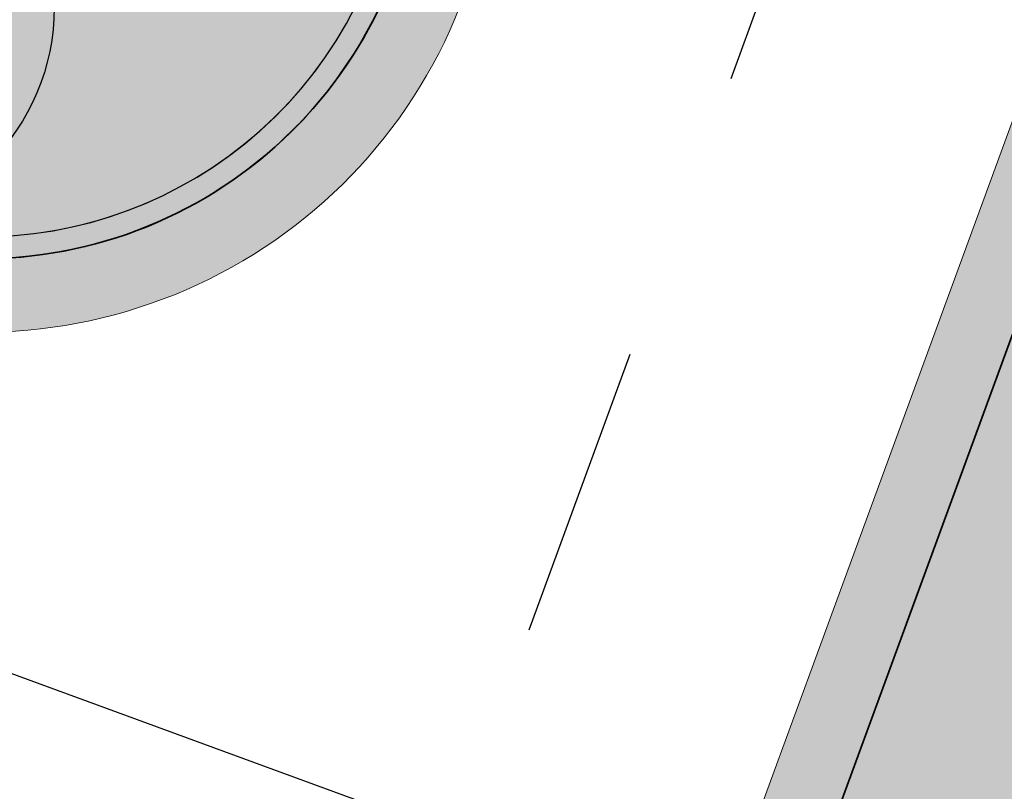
# Model space of a CAD drawing. Header units: metres. Extents: x 154038 to 155227, y 461678 to 462519.
# Tile 231 of 256: x 154709.58 to 154716.28, y 462230.61 to 462235.87. Entities that reach past the tile are written whole.
import ezdxf

# ---------------------------------------------------------------- set-up
doc = ezdxf.new("R2010")
doc.units = ezdxf.units.M
for name, pattern in [('AM-AS', [16, 10, -2, 2, -2]), ('DASHED', [0.75, 0.5, -0.25]), ('VH-OPSLUITBAND_100X200', [16, 8, -2, 4, -2])]:
    doc.linetypes.add(name, pattern=pattern)
for name, color, linetype, lineweight in [('B-GV-GR-BOOM-G', 82, 'Continuous', 25), ('B-GV-GR-BOOM-G2', 92, 'Continuous', 25), ('B-GV-GR-BOOM-S', 3, 'Continuous', 25), ('N-WE-VH-KANTOPSLUITING_OPSLUITBAND_150X250-G', 140, 'VH-OPSLUITBAND_100X200', 0), ('N-WE-VH-KANTVERHARDING_MOLGOOT-G', 6, 'Continuous', 18), ('N-WE-VH-VERHARDING_GRASSTEEN_parkeren-G', 3, 'Continuous', 18), ('N-WE-VH-VERHARDING_GRASSTEEN_parkeren-V', 73, 'Continuous', 18), ('N-WE-VH-VERHARDING_STRAATBAKSTEEN_Rijbaan-KV_DF-G', 160, 'Continuous', 35)]:
    doc.layers.add(name, color=color, linetype=linetype, lineweight=lineweight)
for name, color, linetype in [('N-GV-GR-GROENVOORZIENING_plantvakStraat_LAAG-G', 3, 'Continuous'), ('N-PV-VW-MARKERING_Pvak-G', 161, 'DASHED'), ('N-PV-WEG_RIJBAAN-AS-G', 40, 'AM-AS')]:
    doc.layers.add(name, color=color, linetype=linetype)
doc.layers.add('N-GV-GR-GROENVOORZIENING_plantvakStraat_LAAG-V', color=7, linetype='Continuous', true_color=0xcedc00)
for name, color, linetype, lineweight, true_color in [('N-WE-VH-KANTOPSLUITING_OPSLUITBAND_150X250-V', 7, 'Continuous', 5, 0xbbbcbc), ('N-WE-VH-KANTVERHARDING_MOLGOOT-V', 7, 'Continuous', 18, 0xb76059), ('N-WE-VH-VERHARDING_STRAATBAKSTEEN_Rijbaan-KV_DF-V', 7, 'Continuous', 18, 0xb33d26)]:
    doc.layers.add(name, color=color, linetype=linetype, lineweight=lineweight, true_color=true_color)

# ---------------------------------------------------------------- blocks, each defined once
blk = doc.blocks.new('*U338')
at = {"layer": 'B-GV-GR-BOOM-G', "color": 0}
blk.add_circle((-2.455635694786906e-11, 1.70530256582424e-11), 1.5, dxfattribs=at)
at = {"layer": 'B-GV-GR-BOOM-G2', "color": 0}
blk.add_circle((0, 0), 0.125, dxfattribs=at)

msp = doc.modelspace()

# ---------------------------------------------------------------- hatches: boundary and pattern name
at = {"layer": 'N-GV-GR-GROENVOORZIENING_plantvakStraat_LAAG-V'}
h = msp.add_hatch(color=256, dxfattribs=at)
h.dxf.hatch_style = 1
edge = h.paths.add_edge_path()
edge.add_arc((154704.3736380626, 462237.687580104), 1.099999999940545, 69.88114157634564, 159.8551295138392)
edge.add_line((154703.3409307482, 462238.0664146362), (154702.8000156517, 462236.5918738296))
edge.add_line((154702.8000156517, 462236.5918738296), (154708.3399034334, 462234.5625555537))
edge.add_arc((154709.3202092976, 462237.2386535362), 2.849999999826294, 249.8812514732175, 336.2614109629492)
edge.add_line((154711.9290755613, 462236.0913450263), (154704.7520037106, 462238.7204593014))
at = {"layer": 'N-WE-VH-KANTOPSLUITING_OPSLUITBAND_150X250-V'}
h = msp.add_hatch(color=256, dxfattribs=at)
h.dxf.hatch_style = 1
edge = h.paths.add_edge_path()
edge.add_line((154703.7389970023, 462236.2479057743), (154703.6874019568, 462236.107058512))
edge.add_line((154703.6874019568, 462236.107058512), (154708.288308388, 462234.4217082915))
edge.add_arc((154709.3202092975, 462237.2386535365), 3.000000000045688, 249.881251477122, 339.8812514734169)
edge.add_line((154712.1371545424, 462236.2067526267), (154712.5279064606, 462237.2734507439))
edge.add_line((154712.5279064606, 462237.2734507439), (154712.3870526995, 462237.3250280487))
edge.add_line((154712.3870526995, 462237.3250280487), (154711.9963072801, 462236.2583476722))
edge.add_arc((154709.3202092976, 462237.2386535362), 2.849999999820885, 249.8812514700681, 339.8812514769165, ccw=False)
edge.add_line((154708.3399034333, 462234.5625555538), (154703.7389970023, 462236.2479057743))
at = {"layer": 'N-WE-VH-KANTVERHARDING_MOLGOOT-V'}
h = msp.add_hatch(color=256, dxfattribs=at)
h.dxf.hatch_style = 1
edge = h.paths.add_edge_path()
edge.add_line((154732.2051845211, 462281.4619325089), (154729.9240080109, 462279.8082978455))
edge.add_arc((154735.7931758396, 462271.7118252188), 9.999999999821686, 125.9385176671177, 159.8812514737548)
edge.add_line((154726.4033583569, 462275.1514949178), (154712.1371545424, 462236.2067526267))
edge.add_arc((154709.3202092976, 462237.2386535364), 3.000000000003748, 249.8812514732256, 339.8812514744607, ccw=False)
edge.add_line((154708.2883083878, 462234.4217082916), (154665.7141055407, 462250.0174529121))
edge.add_line((154665.7141055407, 462250.0174529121), (154665.5421220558, 462249.547962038))
edge.add_line((154665.5421220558, 462249.547962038), (154708.1163249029, 462233.9522174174))
edge.add_arc((154709.3202092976, 462237.2386535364), 3.500000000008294, 249.8812514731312, 339.8812514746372)
edge.add_line((154712.6066454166, 462236.0347691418), (154726.8728492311, 462274.9795114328))
edge.add_arc((154735.7931758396, 462271.7118252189), 9.499999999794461, 125.93851766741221, 159.8812514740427, ccw=False)
edge.add_line((154730.2174664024, 462279.4034742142), (154732.4986429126, 462281.0571088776))
edge.add_line((154732.4986429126, 462281.0571088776), (154732.2051845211, 462281.4619325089))
h = msp.add_hatch(color=256, dxfattribs=at)
h.dxf.hatch_style = 1
edge = h.paths.add_edge_path()
edge.add_arc((154735.5031648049, 462271.5015949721), 5.500000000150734, 125.938465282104, 138.1345543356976, ccw=False)
edge.add_line((154732.2751265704, 462275.9546578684), (154735.5535787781, 462278.331221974))
edge.add_line((154735.5535787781, 462278.331221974), (154735.8470371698, 462277.9263983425))
edge.add_line((154735.8470371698, 462277.9263983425), (154732.5685849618, 462275.549834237))
edge.add_arc((154735.503167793, 462271.5015971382), 5.00000000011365, 125.9385023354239, 138.134550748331)
edge.add_arc((154733.2690260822, 462273.5037486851), 1.999999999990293, 138.1345799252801, 197.618211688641)
edge.add_arc((154736.1283149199, 462274.4117704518), 5.000006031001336, 197.6182283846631, 249.8332006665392)
edge.add_line((154734.4045412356, 462269.7183000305), (154751.0397480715, 462263.6249638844))
edge.add_line((154751.0397480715, 462263.6249638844), (154749.540967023, 462259.5858871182))
edge.add_line((154749.540967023, 462259.5858871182), (154731.4373129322, 462266.2171031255))
edge.add_arc((154730.4054804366, 462263.4001328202), 2.999999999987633, 69.88264298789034, 159.8812514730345)
edge.add_line((154727.5885351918, 462264.43203373), (154713.9613245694, 462227.2316535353))
edge.add_line((154713.9613245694, 462227.2316535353), (154664.0630640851, 462245.5103405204))
edge.add_line((154664.0630640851, 462245.5103405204), (154664.2350475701, 462245.9798313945))
edge.add_line((154664.2350475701, 462245.9798313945), (154713.6638171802, 462227.8731278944))
edge.add_line((154713.6638171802, 462227.8731278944), (154727.1190443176, 462264.604017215))
edge.add_arc((154730.4054804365, 462263.4001328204), 3.499999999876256, 69.88264298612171, 159.8812514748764, ccw=False)
edge.add_line((154731.6092850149, 462266.6865981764), (154749.2454149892, 462260.226632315))
edge.add_line((154749.2454149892, 462260.226632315), (154750.3963016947, 462263.3281658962))
edge.add_line((154750.3963016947, 462263.3281658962), (154734.2366165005, 462269.2473224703))
edge.add_arc((154736.1283081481, 462274.4117684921), 5.50000000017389, 197.6181944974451, 249.8826569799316, ccw=False)
edge.add_arc((154733.2690250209, 462273.5037486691), 2.500000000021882, 138.134648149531, 197.6181433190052, ccw=False)
at = {"layer": 'N-WE-VH-VERHARDING_GRASSTEEN_parkeren-V'}
h = msp.add_hatch(color=256, dxfattribs=at)
h.dxf.hatch_style = 1
h.paths.add_polyline_path([(154718.7149480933, 462240.2083812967), (154720.5929115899, 462239.5204473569), (154716.4653079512, 462228.2526663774), (154714.5873444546, 462228.9406003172)])
at = {"layer": 'N-WE-VH-VERHARDING_STRAATBAKSTEEN_Rijbaan-KV_DF-V'}
h = msp.add_hatch(color=256, dxfattribs=at)
h.dxf.hatch_style = 1
edge = h.paths.add_edge_path()
edge.add_line((154346.3655189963, 462123.4474894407), (154339.6690574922, 462103.1804047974))
edge.add_line((154339.6690574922, 462103.1804047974), (154331.5193567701, 462083.4356807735))
edge.add_line((154331.5193567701, 462083.4356807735), (154321.8864262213, 462064.3270959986))
edge.add_line((154321.8864262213, 462064.3270959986), (154319.064452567, 462059.5558212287))
edge.add_line((154319.064452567, 462059.5558212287), (154316.2103360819, 462061.243890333))
edge.add_arc((154313.6649621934, 462056.9402788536), 4.999999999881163, 59.39777921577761, 149.4251789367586)
edge.add_line((154309.3601339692, 462059.4835943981), (154295.4018813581, 462035.8577883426))
edge.add_arc((154299.7067095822, 462033.3144727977), 4.999999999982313, 149.425178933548, 239.2784399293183)
edge.add_line((154297.1523773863, 462029.0161723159), (154310.3450331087, 462021.1762305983))
edge.add_arc((154317.2452423, 462033.549449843), 14.16719595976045, 240.8527758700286, 248.9522969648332)
edge.add_line((154312.1571632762, 462020.327464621), (154334.4042784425, 462011.1510402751))
edge.add_arc((154336.3108423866, 462015.7732706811), 4.999999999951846, 247.5849764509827, 256.0899883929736)
edge.add_line((154335.1088540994, 462010.9198982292), (154350.5998025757, 462007.0834033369))
edge.add_arc((154349.3978142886, 462002.2300308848), 5.000000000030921, 59.37977109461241, 76.0899883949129, ccw=False)
edge.add_line((154351.944540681, 462006.5328421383), (154352.6260687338, 462006.1294627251))
edge.add_arc((154355.1727951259, 462010.4322739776), 4.999999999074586, 239.3797710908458, 256.0899883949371)
edge.add_line((154353.9708068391, 462005.5789015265), (154356.9781779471, 462004.8340984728))
edge.add_line((154356.9781779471, 462004.8340984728), (154367.5271780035, 462002.1693614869))
edge.add_line((154367.5271780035, 462002.1693614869), (154370.594703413, 462001.3944872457))
edge.add_arc((154371.8192663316, 462006.2422130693), 5.000000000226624, 255.8233322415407, 334.7988763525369)
edge.add_line((154376.3433598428, 462004.1132278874), (154378.3551998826, 462008.3883879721))
edge.add_arc((154373.8311063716, 462010.5173731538), 5.000000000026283, 334.7988763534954, 345.8749618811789)
edge.add_line((154378.6799336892, 462009.2971790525), (154401.6515090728, 462100.5820018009))
edge.add_line((154401.6515090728, 462100.5820018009), (154406.9852191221, 462099.2397882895))
edge.add_line((154406.9852191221, 462099.2397882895), (154397.3315953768, 462060.8780600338))
edge.add_line((154397.3315953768, 462060.8780600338), (154396.6527595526, 462061.0488872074))
edge.add_line((154396.6527595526, 462061.0488872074), (154394.6715745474, 462053.1760217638))
edge.add_line((154394.6715745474, 462053.1760217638), (154395.3511736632, 462053.0050023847))
edge.add_line((154395.3511736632, 462053.0050023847), (154390.2256132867, 462032.6401919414))
edge.add_line((154390.2256132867, 462032.6401919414), (154389.5467596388, 462032.8109482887))
edge.add_line((154389.5467596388, 462032.8109482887), (154388.7372010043, 462029.5939109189))
edge.add_line((154388.7372010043, 462029.5939109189), (154389.4156288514, 462029.4214625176))
edge.add_line((154389.4156288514, 462029.4214625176), (154383.7651946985, 462006.9676746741))
edge.add_line((154383.7651946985, 462006.9676746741), (154376.807218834, 461992.1819759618))
edge.add_arc((154381.331312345, 461990.0529907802), 4.999999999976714, 154.7988763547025, 166.0156035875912)
edge.add_line((154376.4795044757, 461991.2612789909), (154371.1051861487, 461969.68365288))
edge.add_line((154371.1051861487, 461969.68365288), (154363.8723419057, 461953.1420104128))
edge.add_arc((154368.4536651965, 461951.1389210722), 5.000088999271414, 156.3836358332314, 248.3411709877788)
edge.add_line((154366.60823727, 461946.491848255), (154366.6592998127, 461946.4715747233))
edge.add_line((154366.6592998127, 461946.4715747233), (154352.2416857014, 461952.1958481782))
edge.add_arc((154354.0386536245, 461956.8622859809), 5.000473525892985, 248.939130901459, 336.380420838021)
edge.add_line((154358.6202168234, 461954.8587855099), (154365.8806715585, 461971.4635736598))
edge.add_line((154365.8806715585, 461971.4635736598), (154371.1315098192, 461992.5091953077))
edge.add_arc((154366.27970195, 461993.7174835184), 4.999999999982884, 346.0156035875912, 435.8233322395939)
edge.add_line((154367.5042648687, 461998.5652093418), (154356.1296396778, 462001.438503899))
edge.add_line((154356.1296396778, 462001.438503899), (154353.1565705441, 462002.1748154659))
edge.add_arc((154351.9545822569, 461997.321443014), 4.99999999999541, 76.08998839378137, 92.77818827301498)
edge.add_line((154351.7122345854, 462002.315566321), (154350.8803402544, 462002.2858641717))
edge.add_arc((154350.6379925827, 462007.2799874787), 4.999999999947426, 256.0899883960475, 272.778188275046, ccw=False)
edge.add_line((154349.4360042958, 462002.4266150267), (154337.7325265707, 462005.3251033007))
edge.add_arc((154337.2517312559, 462003.38375432), 1.999999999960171, 76.08998839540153, 165.7499673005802)
edge.add_line((154335.3132697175, 462003.8760620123), (154335.1888994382, 462003.3863540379))
edge.add_line((154335.1888994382, 462003.3863540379), (154331.809089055, 462004.2350527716))
edge.add_line((154331.809089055, 462004.2350527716), (154332.0188515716, 462005.1214022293))
edge.add_arc((154330.0726110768, 462005.5819974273), 1.999999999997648, 346.6854067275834, 427.584976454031)
edge.add_line((154330.8352366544, 462007.4308895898), (154310.3759552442, 462015.8698735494))
edge.add_arc((154317.2452423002, 462033.5494498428), 18.96719595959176, 240.6390520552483, 248.76667882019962, ccw=False)
edge.add_line((154307.9454396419, 462017.0186243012), (154294.2962136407, 462025.129890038))
edge.add_arc((154292.7636143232, 462022.5509097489), 2.999999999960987, 59.27843992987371, 165.8531268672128)
edge.add_line((154289.8545971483, 462023.2841348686), (154287.8359008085, 462015.2751044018))
edge.add_line((154287.8359008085, 462015.2751044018), (154283.8632318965, 462016.2799413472))
edge.add_line((154283.8632318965, 462016.2799413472), (154284.9895646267, 462020.85211158))
edge.add_line((154284.9895646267, 462020.85211158), (154281.4008986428, 462022.9723146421))
edge.add_line((154281.4008986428, 462022.9723146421), (154304.5232118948, 462062.1092541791))
edge.add_arc((154313.1334630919, 462057.0210789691), 10.00129754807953, 72.70910643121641, 149.419295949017, ccw=False)
edge.add_arc((154316.7007223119, 462068.4799534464), 2.000000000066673, 252.7032232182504, 333.2466271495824)
edge.add_line((154318.4866272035, 462067.5796514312), (154327.4245828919, 462085.3096333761))
edge.add_line((154327.4245828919, 462085.3096333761), (154335.4473333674, 462104.7467881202))
edge.add_line((154335.4473333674, 462104.7467881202), (154342.0407687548, 462124.7020604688))
edge.add_line((154342.0407687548, 462124.7020604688), (154352.1387758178, 462165.04183881))
edge.add_line((154352.1387758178, 462165.04183881), (154355.7628846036, 462164.1322223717))
edge.add_line((154355.7628846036, 462164.1322223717), (154353.9603339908, 462153.7867322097))
edge.add_line((154353.9603339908, 462153.7867322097), (154346.3655189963, 462123.4474894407))
edge = h.paths.add_edge_path(flags=17)
edge.add_arc((154735.5031688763, 462271.5015979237), 4.999999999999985, 125.9385176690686, 138.150287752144, ccw=False)
edge.add_line((154732.5685849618, 462275.549834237), (154735.8470371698, 462277.9263983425))
edge.add_arc((154736.4339539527, 462277.1167510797), 1.000000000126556, 44.27258667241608, 125.93851766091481, ccw=False)
edge.add_line((154737.1499807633, 462277.8148238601), (154732.334294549, 462282.9696525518))
edge.add_arc((154731.6182677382, 462282.2715797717), 1.000000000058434, -54.06148233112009, 44.272586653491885, ccw=False)
edge.add_line((154732.2051845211, 462281.4619325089), (154729.9240080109, 462279.8082978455))
edge.add_arc((154735.7931758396, 462271.7118252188), 9.999999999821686, 125.9385176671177, 159.8812514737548)
edge.add_line((154726.4033583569, 462275.1514949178), (154712.1371545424, 462236.2067526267))
edge.add_arc((154709.3202092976, 462237.2386535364), 3.000000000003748, 249.8812514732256, 339.8812514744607, ccw=False)
edge.add_line((154708.2883083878, 462234.4217082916), (154663.7725424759, 462250.7286845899))
edge.add_line((154663.7725424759, 462250.7286845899), (154656.1079703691, 462250.0630933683))
edge.add_line((154656.1079703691, 462250.0630933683), (154584.3613417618, 462276.2290524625))
edge.add_arc((154586.0632988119, 462280.9304984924), 5.000025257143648, 159.6304989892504, 250.09938210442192, ccw=False)
edge.add_line((154581.3759381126, 462282.6708726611), (154586.6440892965, 462297.0625800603))
edge.add_line((154586.6440892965, 462297.0625800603), (154545.8382322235, 462312.2135262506))
edge.add_line((154545.8382322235, 462312.2135262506), (154543.9238186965, 462307.0574598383))
edge.add_line((154543.9238186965, 462307.0574598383), (154578.6714521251, 462294.1558922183))
edge.add_arc((154577.6272265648, 462291.3434923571), 3.000000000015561, -20.21334639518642, 69.63036995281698, ccw=False)
edge.add_line((154580.442464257, 462290.3069419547), (154576.1003610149, 462278.5139286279))
edge.add_arc((154571.4082981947, 462280.2415126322), 5.000000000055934, 301.49318088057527, 339.7866536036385, ccw=False)
edge.add_arc((154579.2442544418, 462267.4509774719), 9.999999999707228, 121.4931808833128, 159.6303699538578)
edge.add_line((154569.869588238, 462270.9317293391), (154560.0751634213, 462244.5540653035))
edge.add_arc((154557.2717091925, 462245.6220748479), 2.999999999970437, 249.9106884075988, 339.14506041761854, ccw=False)
edge.add_line((154556.2412556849, 462242.8045998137), (154537.0470548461, 462249.8246199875))
edge.add_arc((154536.360085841, 462247.9463032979), 2.000000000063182, 69.9106884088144, 159.7067651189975)
edge.add_line((154534.484226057, 462248.6399531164), (154518.7866293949, 462206.1884314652))
edge.add_line((154518.7866293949, 462206.1884314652), (154517.1266457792, 462201.6684760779))
edge.add_line((154517.1266457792, 462201.6684760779), (154504.0308506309, 462166.2479160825))
edge.add_line((154504.0308506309, 462166.2479160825), (154508.5329932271, 462164.5833704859))
edge.add_line((154508.5329932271, 462164.5833704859), (154521.6305956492, 462200.0088186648))
edge.add_line((154521.6305956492, 462200.0088186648), (154523.2905399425, 462204.5286669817))
edge.add_line((154523.2905399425, 462204.5286669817), (154536.2906664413, 462239.6853322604))
edge.add_arc((154540.9803159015, 462237.9512077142), 5.000000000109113, 69.91068840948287, 159.706765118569, ccw=False)
edge.add_line((154542.6977384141, 462242.6469994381), (154554.4056087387, 462238.3650037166))
edge.add_arc((154557.1538001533, 462245.8775869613), 7.999466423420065, 249.90688527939, 339.6332798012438)
edge.add_line((154564.6531743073, 462243.093552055), (154574.4386699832, 462269.447448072))
edge.add_arc((154579.1259759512, 462267.7069990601), 5.000000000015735, 69.96311292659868, 159.6294766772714, ccw=False)
edge.add_line((154580.8391011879, 462272.4043602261), (154655.4630948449, 462245.1890275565))
edge.add_line((154655.4630948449, 462245.1890275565), (154663.1240823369, 462245.8543074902))
edge.add_line((154663.1240823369, 462245.8543074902), (154713.9613245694, 462227.2316535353))
edge.add_line((154713.9613245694, 462227.2316535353), (154727.5885351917, 462264.4320337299))
edge.add_arc((154730.4054804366, 462263.4001328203), 2.999999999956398, 69.882642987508, 159.8812514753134, ccw=False)
edge.add_line((154731.4373129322, 462266.2171031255), (154749.540967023, 462259.5858871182))
edge.add_line((154749.540967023, 462259.5858871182), (154751.0397480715, 462263.6249638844))
edge.add_line((154751.0397480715, 462263.6249638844), (154734.4045412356, 462269.7183000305))
edge.add_arc((154736.1283149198, 462274.4117704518), 5.000006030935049, 197.6182283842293, 249.83320066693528, ccw=False)
edge.add_arc((154733.2690260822, 462273.5037486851), 2.000000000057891, 138.1345799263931, 197.6182116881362, ccw=False)
edge.add_line((154731.7795971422, 462274.8385151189), (154731.7786818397, 462274.8374930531))
edge = h.paths.add_edge_path(flags=0)
edge.add_arc((154536.360085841, 462247.9463032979), 2.000000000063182, 69.9106884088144, 159.7067651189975, ccw=False)
edge.add_arc((154536.360085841, 462247.9463032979), 2.000000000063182, 69.9106884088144, 159.7067651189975)
edge = h.paths.add_edge_path(flags=0)
edge.add_arc((154735.7931758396, 462271.7118252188), 9.999999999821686, 125.93851766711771, 159.8812514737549, ccw=False)
edge.add_arc((154735.7931758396, 462271.7118252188), 9.999999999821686, 125.9385176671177, 159.8812514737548)
edge = h.paths.add_edge_path(flags=17)
edge.add_arc((154735.5031688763, 462271.5015979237), 4.999999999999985, 125.9385176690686, 138.150287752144)
edge.add_line((154731.7795971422, 462274.8385151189), (154731.7786818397, 462274.8374930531))
edge.add_arc((154733.2690260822, 462273.5037486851), 2.000000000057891, 138.134579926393, 197.6182116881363)
edge.add_arc((154736.1283149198, 462274.4117704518), 5.000006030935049, 197.6182283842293, 249.8332006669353)
edge.add_line((154751.0397480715, 462263.6249638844), (154734.4045412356, 462269.7183000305))
edge.add_line((154749.540967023, 462259.5858871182), (154751.0397480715, 462263.6249638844))
edge.add_line((154731.4373129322, 462266.2171031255), (154749.540967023, 462259.5858871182))
edge.add_arc((154730.4054804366, 462263.4001328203), 2.999999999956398, 69.88264298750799, 159.8812514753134)
edge.add_line((154713.9613245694, 462227.2316535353), (154727.5885351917, 462264.4320337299))
edge.add_line((154663.1240823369, 462245.8543074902), (154713.9613245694, 462227.2316535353))
edge.add_line((154655.4630948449, 462245.1890275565), (154663.1240823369, 462245.8543074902))
edge.add_line((154580.8391011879, 462272.4043602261), (154655.4630948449, 462245.1890275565))
edge.add_arc((154579.1259759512, 462267.7069990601), 5.000000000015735, 69.96311292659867, 159.6294766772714)
edge.add_line((154564.6531743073, 462243.093552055), (154574.4386699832, 462269.447448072))
edge.add_arc((154557.1538001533, 462245.8775869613), 7.999466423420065, 249.90688527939, 339.6332798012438)
edge.add_line((154542.6977384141, 462242.6469994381), (154554.4056087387, 462238.3650037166))
edge.add_arc((154540.9803159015, 462237.9512077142), 5.000000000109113, 69.9106884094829, 159.706765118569)
edge.add_line((154523.2905399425, 462204.5286669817), (154536.2906664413, 462239.6853322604))
edge.add_line((154521.6305956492, 462200.0088186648), (154523.2905399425, 462204.5286669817))
edge.add_line((154508.5329932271, 462164.5833704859), (154521.6305956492, 462200.0088186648))
edge.add_line((154504.0308506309, 462166.2479160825), (154508.5329932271, 462164.5833704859))
edge.add_line((154517.1266457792, 462201.6684760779), (154504.0308506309, 462166.2479160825))
edge.add_line((154518.7866293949, 462206.1884314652), (154517.1266457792, 462201.6684760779))
edge.add_line((154534.484226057, 462248.6399531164), (154518.7866293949, 462206.1884314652))
edge.add_arc((154536.360085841, 462247.9463032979), 2.000000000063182, 69.9106884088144, 159.7067651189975)
edge.add_line((154556.2412556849, 462242.8045998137), (154537.0470548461, 462249.8246199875))
edge.add_arc((154557.2717091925, 462245.6220748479), 2.999999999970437, 249.9106884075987, 339.1450604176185)
edge.add_line((154569.869588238, 462270.9317293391), (154560.0751634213, 462244.5540653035))
edge.add_arc((154579.2442544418, 462267.4509774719), 9.999999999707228, 121.4931808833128, 159.6303699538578)
edge.add_arc((154571.4082981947, 462280.2415126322), 5.000000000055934, 301.4931808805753, 339.7866536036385)
edge.add_line((154580.442464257, 462290.3069419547), (154576.1003610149, 462278.5139286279))
edge.add_arc((154577.6272265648, 462291.3434923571), 3.000000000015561, 339.7866536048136, 429.6303699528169)
edge.add_line((154543.9238186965, 462307.0574598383), (154578.6714521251, 462294.1558922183))
edge.add_line((154545.8382322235, 462312.2135262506), (154543.9238186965, 462307.0574598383))
edge.add_line((154586.6440892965, 462297.0625800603), (154545.8382322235, 462312.2135262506))
edge.add_line((154581.3759381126, 462282.6708726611), (154586.6440892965, 462297.0625800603))
edge.add_arc((154586.0632988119, 462280.9304984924), 5.000025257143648, 159.6304989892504, 250.0993821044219)
edge.add_line((154656.1079703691, 462250.0630933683), (154584.3613417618, 462276.2290524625))
edge.add_line((154663.7725424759, 462250.7286845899), (154656.1079703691, 462250.0630933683))
edge.add_line((154708.2883083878, 462234.4217082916), (154663.7725424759, 462250.7286845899))
edge.add_arc((154709.3202092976, 462237.2386535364), 3.000000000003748, 249.8812514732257, 339.8812514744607)
edge.add_line((154726.4033583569, 462275.1514949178), (154712.1371545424, 462236.2067526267))
edge.add_arc((154735.7931758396, 462271.7118252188), 9.999999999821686, 125.9385176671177, 159.8812514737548)
edge.add_line((154732.2051845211, 462281.4619325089), (154729.9240080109, 462279.8082978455))
edge.add_arc((154731.6182677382, 462282.2715797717), 1.000000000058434, 305.9385176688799, 404.2725866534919)
edge.add_line((154732.334294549, 462282.9696525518), (154737.1499807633, 462277.8148238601))
edge.add_arc((154736.4339539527, 462277.1167510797), 1.000000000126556, 44.27258667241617, 125.9385176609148)
edge.add_line((154735.8470371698, 462277.9263983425), (154732.5685849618, 462275.549834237))
edge = h.paths.add_edge_path(flags=0)
edge.add_arc((154736.1283149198, 462274.4117704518), 5.000006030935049, 197.6182283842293, 249.8332006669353)
edge.add_arc((154736.1283149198, 462274.4117704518), 5.000006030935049, 197.6182283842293, 249.8332006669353)
edge = h.paths.add_edge_path(flags=0)
edge.add_arc((154733.2690260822, 462273.5037486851), 2.000000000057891, 138.134579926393, 197.6182116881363)
edge.add_arc((154733.2690260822, 462273.5037486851), 2.000000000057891, 138.134579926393, 197.6182116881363)
edge = h.paths.add_edge_path(flags=0)
edge.add_line((154731.7795971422, 462274.8385151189), (154731.7786818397, 462274.8374930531))
edge.add_line((154731.7795971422, 462274.8385151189), (154731.7786818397, 462274.8374930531))
edge = h.paths.add_edge_path(flags=0)
edge.add_arc((154735.5031688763, 462271.5015979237), 4.999999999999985, 125.9385176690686, 138.150287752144)
edge.add_arc((154735.5031688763, 462271.5015979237), 4.999999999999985, 125.9385176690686, 138.150287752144)
edge = h.paths.add_edge_path(flags=0)
edge.add_line((154732.2051845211, 462281.4619325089), (154729.9240080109, 462279.8082978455))
edge.add_line((154732.2051845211, 462281.4619325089), (154729.9240080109, 462279.8082978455))
edge = h.paths.add_edge_path(flags=0)
edge.add_arc((154731.6182677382, 462282.2715797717), 1.000000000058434, 305.9385176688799, 404.2725866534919)
edge.add_arc((154731.6182677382, 462282.2715797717), 1.000000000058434, 305.9385176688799, 404.2725866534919)
edge = h.paths.add_edge_path(flags=0)
edge.add_line((154737.1499807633, 462277.8148238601), (154732.334294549, 462282.9696525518))
edge.add_line((154737.1499807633, 462277.8148238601), (154732.334294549, 462282.9696525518))
edge = h.paths.add_edge_path(flags=0)
edge.add_arc((154736.4339539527, 462277.1167510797), 1.000000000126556, 44.27258667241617, 125.9385176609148)
edge.add_arc((154736.4339539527, 462277.1167510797), 1.000000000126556, 44.27258667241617, 125.9385176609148)
edge = h.paths.add_edge_path(flags=0)
edge.add_line((154732.5685849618, 462275.549834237), (154735.8470371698, 462277.9263983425))
edge.add_line((154732.5685849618, 462275.549834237), (154735.8470371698, 462277.9263983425))
edge = h.paths.add_edge_path(flags=0)
edge.add_line((154556.2412556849, 462242.8045998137), (154537.0470548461, 462249.8246199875))
edge.add_line((154556.2412556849, 462242.8045998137), (154537.0470548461, 462249.8246199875))
edge = h.paths.add_edge_path(flags=0)
edge.add_arc((154557.2717091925, 462245.6220748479), 2.999999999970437, 249.9106884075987, 339.1450604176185)
edge.add_arc((154557.2717091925, 462245.6220748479), 2.999999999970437, 249.9106884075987, 339.1450604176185)
edge = h.paths.add_edge_path(flags=0)
edge.add_line((154569.869588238, 462270.9317293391), (154560.0751634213, 462244.5540653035))
edge.add_line((154569.869588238, 462270.9317293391), (154560.0751634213, 462244.5540653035))
edge = h.paths.add_edge_path(flags=0)
edge.add_arc((154579.2442544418, 462267.4509774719), 9.999999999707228, 121.4931808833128, 159.6303699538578)
edge.add_arc((154579.2442544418, 462267.4509774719), 9.999999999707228, 121.4931808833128, 159.6303699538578)
edge = h.paths.add_edge_path(flags=0)
edge.add_arc((154571.4082981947, 462280.2415126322), 5.000000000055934, 301.4931808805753, 339.7866536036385)
edge.add_arc((154571.4082981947, 462280.2415126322), 5.000000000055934, 301.4931808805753, 339.7866536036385)
edge = h.paths.add_edge_path(flags=0)
edge.add_line((154580.442464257, 462290.3069419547), (154576.1003610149, 462278.5139286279))
edge.add_line((154580.442464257, 462290.3069419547), (154576.1003610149, 462278.5139286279))
edge = h.paths.add_edge_path(flags=0)
edge.add_arc((154577.6272265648, 462291.3434923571), 3.000000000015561, 339.7866536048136, 429.6303699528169)
edge.add_arc((154577.6272265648, 462291.3434923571), 3.000000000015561, 339.7866536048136, 429.6303699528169)
edge = h.paths.add_edge_path(flags=0)
edge.add_line((154543.9238186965, 462307.0574598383), (154578.6714521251, 462294.1558922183))
edge.add_line((154543.9238186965, 462307.0574598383), (154578.6714521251, 462294.1558922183))
edge = h.paths.add_edge_path(flags=0)
edge.add_line((154545.8382322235, 462312.2135262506), (154543.9238186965, 462307.0574598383))
edge.add_line((154545.8382322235, 462312.2135262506), (154543.9238186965, 462307.0574598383))
edge = h.paths.add_edge_path(flags=0)
edge.add_line((154586.6440892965, 462297.0625800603), (154545.8382322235, 462312.2135262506))
edge.add_line((154586.6440892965, 462297.0625800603), (154545.8382322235, 462312.2135262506))
edge = h.paths.add_edge_path(flags=0)
edge.add_line((154581.3759381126, 462282.6708726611), (154586.6440892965, 462297.0625800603))
edge.add_line((154581.3759381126, 462282.6708726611), (154586.6440892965, 462297.0625800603))
edge = h.paths.add_edge_path(flags=0)
edge.add_arc((154586.0632988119, 462280.9304984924), 5.000025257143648, 159.6304989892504, 250.0993821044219)
edge.add_arc((154586.0632988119, 462280.9304984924), 5.000025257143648, 159.6304989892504, 250.0993821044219)
edge = h.paths.add_edge_path(flags=0)
edge.add_line((154656.1079703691, 462250.0630933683), (154584.3613417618, 462276.2290524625))
edge.add_line((154656.1079703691, 462250.0630933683), (154584.3613417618, 462276.2290524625))
edge = h.paths.add_edge_path(flags=0)
edge.add_line((154663.7725424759, 462250.7286845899), (154656.1079703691, 462250.0630933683))
edge.add_line((154663.7725424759, 462250.7286845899), (154656.1079703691, 462250.0630933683))
edge = h.paths.add_edge_path(flags=0)
edge.add_line((154708.2883083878, 462234.4217082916), (154663.7725424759, 462250.7286845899))
edge.add_line((154708.2883083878, 462234.4217082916), (154663.7725424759, 462250.7286845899))
edge = h.paths.add_edge_path(flags=0)
edge.add_arc((154709.3202092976, 462237.2386535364), 3.000000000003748, 249.8812514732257, 339.8812514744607)
edge.add_arc((154709.3202092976, 462237.2386535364), 3.000000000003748, 249.8812514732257, 339.8812514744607)
edge = h.paths.add_edge_path(flags=0)
edge.add_line((154726.4033583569, 462275.1514949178), (154712.1371545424, 462236.2067526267))
edge.add_line((154726.4033583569, 462275.1514949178), (154712.1371545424, 462236.2067526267))
edge = h.paths.add_edge_path(flags=0)
edge.add_line((154751.0397480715, 462263.6249638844), (154734.4045412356, 462269.7183000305))
edge.add_line((154751.0397480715, 462263.6249638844), (154734.4045412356, 462269.7183000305))
edge = h.paths.add_edge_path(flags=0)
edge.add_line((154749.540967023, 462259.5858871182), (154751.0397480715, 462263.6249638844))
edge.add_line((154749.540967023, 462259.5858871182), (154751.0397480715, 462263.6249638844))
edge = h.paths.add_edge_path(flags=0)
edge.add_line((154731.4373129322, 462266.2171031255), (154749.540967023, 462259.5858871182))
edge.add_line((154731.4373129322, 462266.2171031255), (154749.540967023, 462259.5858871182))
edge = h.paths.add_edge_path(flags=0)
edge.add_arc((154730.4054804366, 462263.4001328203), 2.999999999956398, 69.88264298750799, 159.8812514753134)
edge.add_arc((154730.4054804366, 462263.4001328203), 2.999999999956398, 69.88264298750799, 159.8812514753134)
edge = h.paths.add_edge_path(flags=0)
edge.add_line((154713.9613245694, 462227.2316535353), (154727.5885351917, 462264.4320337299))
edge.add_line((154713.9613245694, 462227.2316535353), (154727.5885351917, 462264.4320337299))
edge = h.paths.add_edge_path(flags=0)
edge.add_line((154663.1240823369, 462245.8543074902), (154713.9613245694, 462227.2316535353))
edge.add_line((154663.1240823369, 462245.8543074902), (154713.9613245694, 462227.2316535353))
edge = h.paths.add_edge_path(flags=0)
edge.add_line((154655.4630948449, 462245.1890275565), (154663.1240823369, 462245.8543074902))
edge.add_line((154655.4630948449, 462245.1890275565), (154663.1240823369, 462245.8543074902))
edge = h.paths.add_edge_path(flags=0)
edge.add_line((154580.8391011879, 462272.4043602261), (154655.4630948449, 462245.1890275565))
edge.add_line((154580.8391011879, 462272.4043602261), (154655.4630948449, 462245.1890275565))
edge = h.paths.add_edge_path(flags=0)
edge.add_arc((154579.1259759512, 462267.7069990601), 5.000000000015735, 69.96311292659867, 159.6294766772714)
edge.add_arc((154579.1259759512, 462267.7069990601), 5.000000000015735, 69.96311292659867, 159.6294766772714)
edge = h.paths.add_edge_path(flags=0)
edge.add_line((154564.6531743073, 462243.093552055), (154574.4386699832, 462269.447448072))
edge.add_line((154564.6531743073, 462243.093552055), (154574.4386699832, 462269.447448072))
edge = h.paths.add_edge_path(flags=0)
edge.add_arc((154557.1538001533, 462245.8775869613), 7.999466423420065, 249.90688527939, 339.6332798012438)
edge.add_arc((154557.1538001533, 462245.8775869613), 7.999466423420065, 249.90688527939, 339.6332798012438)
edge = h.paths.add_edge_path(flags=0)
edge.add_line((154542.6977384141, 462242.6469994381), (154554.4056087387, 462238.3650037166))
edge.add_line((154542.6977384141, 462242.6469994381), (154554.4056087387, 462238.3650037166))
edge = h.paths.add_edge_path(flags=0)
edge.add_arc((154540.9803159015, 462237.9512077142), 5.000000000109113, 69.9106884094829, 159.706765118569)
edge.add_arc((154540.9803159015, 462237.9512077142), 5.000000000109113, 69.9106884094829, 159.706765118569)
edge = h.paths.add_edge_path(flags=0)
edge.add_line((154523.2905399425, 462204.5286669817), (154536.2906664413, 462239.6853322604))
edge.add_line((154523.2905399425, 462204.5286669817), (154536.2906664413, 462239.6853322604))
edge = h.paths.add_edge_path(flags=0)
edge.add_line((154521.6305956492, 462200.0088186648), (154523.2905399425, 462204.5286669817))
edge.add_line((154521.6305956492, 462200.0088186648), (154523.2905399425, 462204.5286669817))
edge = h.paths.add_edge_path(flags=0)
edge.add_line((154508.5329932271, 462164.5833704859), (154521.6305956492, 462200.0088186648))
edge.add_line((154508.5329932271, 462164.5833704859), (154521.6305956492, 462200.0088186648))
edge = h.paths.add_edge_path(flags=0)
edge.add_line((154504.0308506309, 462166.2479160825), (154508.5329932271, 462164.5833704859))
edge.add_line((154504.0308506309, 462166.2479160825), (154508.5329932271, 462164.5833704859))
edge = h.paths.add_edge_path(flags=0)
edge.add_line((154517.1266457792, 462201.6684760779), (154504.0308506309, 462166.2479160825))
edge.add_line((154517.1266457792, 462201.6684760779), (154504.0308506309, 462166.2479160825))
edge = h.paths.add_edge_path(flags=0)
edge.add_line((154518.7866293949, 462206.1884314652), (154517.1266457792, 462201.6684760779))
edge.add_line((154518.7866293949, 462206.1884314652), (154517.1266457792, 462201.6684760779))
edge = h.paths.add_edge_path(flags=0)
edge.add_line((154534.484226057, 462248.6399531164), (154518.7866293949, 462206.1884314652))
edge.add_line((154534.484226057, 462248.6399531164), (154518.7866293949, 462206.1884314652))
edge = h.paths.add_edge_path(flags=17)
edge.add_line((154302.5191957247, 462047.9045891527), (154309.3601339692, 462059.4835943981))
edge.add_arc((154313.6649621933, 462056.9402788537), 4.999999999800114, 59.39777921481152, 149.4251789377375, ccw=False)
edge.add_line((154316.2103360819, 462061.243890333), (154319.064452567, 462059.5558212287))

# ---------------------------------------------------------------- linework, layer by layer
at = {"layer": 'N-GV-GR-GROENVOORZIENING_plantvakStraat_LAAG-G'}
msp.add_lwpolyline([(154704.7520037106, 462238.7204593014, 0.4140805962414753), (154703.3409307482, 462238.0664146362), (154702.8000156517, 462236.5918738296), (154708.3399034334, 462234.5625555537, 0.3958278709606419), (154711.9290755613, 462236.0913450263)], format="xyb", close=True, dxfattribs=at)
at = {"layer": 'N-PV-VW-MARKERING_Pvak-G'}
msp.add_lwpolyline([(154714.5873444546, 462228.9406003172), (154716.651146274, 462234.574490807), (154718.5291097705, 462233.8865568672), (154716.4653079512, 462228.2526663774)], close=True, dxfattribs=at)
at = {"layer": 'N-PV-WEG_RIJBAAN-AS-G'}
msp.add_lwpolyline([(154744.1021294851, 462286.9983146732), (154730.6285673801, 462277.2312715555, 0.1491955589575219), (154728.8682425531, 462274.9028700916), (154711.7077683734, 462228.0571742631)], format="xyb", dxfattribs=at)
msp.add_lwpolyline([(154714.8684685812, 462229.4553095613), (154658.2173562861, 462250.2076952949)], dxfattribs=at)
at = {"layer": 'N-WE-VH-KANTOPSLUITING_OPSLUITBAND_150X250-G'}
msp.add_lwpolyline([(154703.7389970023, 462236.2479057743), (154703.6874019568, 462236.107058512), (154708.288308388, 462234.4217082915, 0.4142135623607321), (154712.1371545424, 462236.2067526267), (154712.5279064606, 462237.2734507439), (154712.3870526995, 462237.3250280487), (154711.9963072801, 462236.2583476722, -0.4142135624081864), (154708.3399034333, 462234.5625555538)], format="xyb", close=True, dxfattribs=at)
at = {"layer": 'N-WE-VH-KANTVERHARDING_MOLGOOT-G'}
for points in [[(154732.2051845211, 462281.4619325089), (154729.9240080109, 462279.8082978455, 0.1491955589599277), (154726.4033583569, 462275.1514949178), (154712.1371545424, 462236.2067526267, -0.4142135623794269), (154708.2883083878, 462234.4217082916), (154665.7141055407, 462250.0174529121), (154665.5421220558, 462249.547962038), (154708.1163249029, 462233.9522174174, 0.414213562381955), (154712.6066454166, 462236.0347691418), (154726.8728492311, 462274.9795114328, -0.1491955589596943), (154730.2174664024, 462279.4034742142), (154732.4986429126, 462281.0571088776)], [(154731.4072368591, 462275.1722044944, -0.05326576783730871), (154732.2751265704, 462275.9546578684), (154735.5535787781, 462278.331221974), (154735.8470371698, 462277.9263983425), (154732.5685849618, 462275.549834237, 0.05326559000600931), (154731.7795971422, 462274.8385151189, 0.2655357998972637), (154731.3628370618, 462272.8984029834, 0.2318563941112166), (154734.4045412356, 462269.7183000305), (154751.0397480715, 462263.6249638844), (154749.540967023, 462259.5858871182), (154731.4373129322, 462266.2171031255, 0.4142064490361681), (154727.5885351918, 462264.43203373), (154713.9613245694, 462227.2316535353), (154664.0630640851, 462245.5103405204), (154664.2350475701, 462245.9798313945), (154713.6638171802, 462227.8731278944), (154727.1190443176, 462264.604017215, -0.4142064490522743), (154731.6092850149, 462266.6865981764), (154749.2454149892, 462260.226632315), (154750.3963016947, 462263.3281658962), (154734.2366165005, 462269.2473224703, -0.2320839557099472), (154730.8862878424, 462272.7470693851, -0.2655351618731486)]]:
    msp.add_lwpolyline(points, format="xyb", close=True, dxfattribs=at)
at = {"layer": 'N-WE-VH-VERHARDING_GRASSTEEN_parkeren-G'}
msp.add_lwpolyline([(154718.7149480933, 462240.2083812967), (154720.5929115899, 462239.5204473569), (154716.4653079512, 462228.2526663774), (154714.5873444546, 462228.9406003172)], close=True, dxfattribs=at)
at = {"layer": 'N-WE-VH-VERHARDING_STRAATBAKSTEEN_Rijbaan-KV_DF-G'}
msp.add_lwpolyline([(154663.1240823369, 462245.8543074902), (154713.9613245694, 462227.2316535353), (154727.5885351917, 462264.4320337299, -0.4142064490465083), (154731.4373129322, 462266.2171031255), (154749.540967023, 462259.5858871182), (154751.0397480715, 462263.6249638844), (154734.4045412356, 462269.7183000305, -0.2318563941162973), (154731.3628370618, 462272.8984029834, -0.2655357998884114), (154731.7795971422, 462274.8385151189), (154731.7786818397, 462274.8374930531, -0.05333438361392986), (154732.5685849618, 462275.549834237), (154735.8470371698, 462277.9263983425, -0.372224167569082), (154737.1499807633, 462277.8148238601), (154732.334294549, 462282.9696525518, -0.4574878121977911), (154732.2051845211, 462281.4619325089), (154729.9240080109, 462279.8082978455, 0.1491955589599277), (154726.4033583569, 462275.1514949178), (154712.1371545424, 462236.2067526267, -0.4142135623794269), (154708.2883083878, 462234.4217082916), (154663.7725424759, 462250.7286845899)], format="xyb", dxfattribs=at)

# ---------------------------------------------------------------- block references
at = {"layer": 'B-GV-GR-BOOM-S'}
msp.add_blockref('*U338', (154708.3155, 462235.9535000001), dxfattribs=at)

doc.saveas('drawing.dxf')
